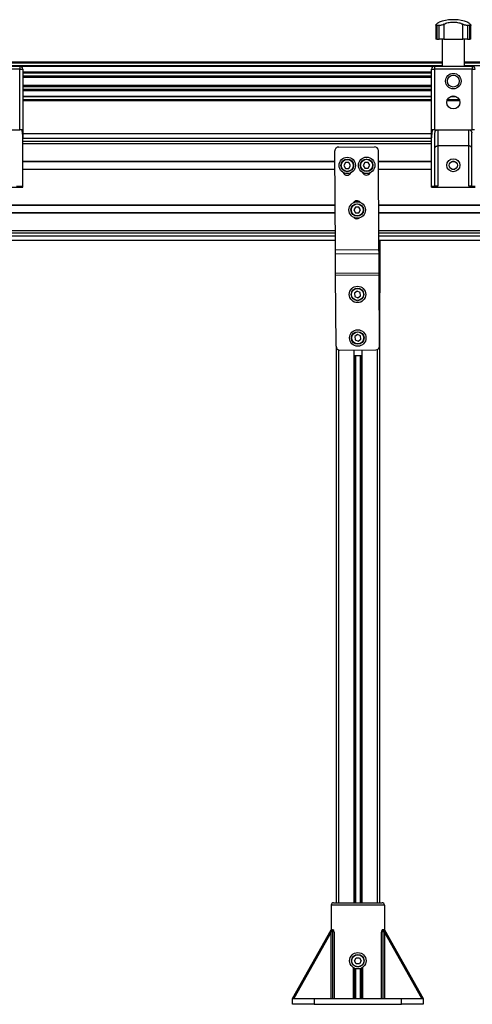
# Model space of a CAD drawing. Header units: millimetres. Extents: x 0 to 420, y 0 to 297.
# Tile 12 of 14: x 237 to 261, y 196 to 247. Entities that reach past the tile are written whole.
import ezdxf

# ---------------------------------------------------------------- set-up
doc = ezdxf.new("R2010")
doc.units = ezdxf.units.MM

msp = doc.modelspace()

# ---------------------------------------------------------------- linework, layer by layer
at = {"color": 7, "linetype": 'Continuous', "lineweight": 25}
for p, q in [((259.69079, 247.36829), (259.69079, 247.36658)), ((259.77843, 247.36829), (259.69079, 247.36829)), ((259.77843, 247.36658), (259.69079, 247.36658)), ((259.86607, 247.36829), (259.77843, 247.36829)), ((259.86607, 247.36658), (259.77843, 247.36658)), ((259.86607, 247.36658), (259.86607, 247.36829)), ((258.87218, 247.08979), (258.87218, 246.36829)), ((259.05191, 247.06685), (258.91948, 247.06685)), ((258.91948, 247.06685), (258.91948, 246.36829)), ((259.05191, 246.36829), (259.05191, 247.06685)), ((259.29221, 247.13442), (259.29221, 246.36829)), ((260.26465, 246.36829), (260.26465, 247.13442)), ((260.63738, 247.06685), (260.50494, 247.06685)), ((260.50494, 247.06685), (260.50494, 246.36829)), ((260.63738, 246.36829), (260.63738, 247.06685)), ((260.68468, 246.36829), (260.68468, 247.09019)), ((258.91948, 246.36829), (258.87218, 246.36829)), ((258.91948, 246.36829), (259.05191, 246.36829)), ((259.29221, 246.36829), (259.05191, 246.36829)), ((259.19635, 246.36829), (259.19635, 244.96829)), ((259.29221, 246.36829), (260.26465, 246.36829)), ((260.50494, 246.36829), (260.26465, 246.36829)), ((260.36051, 244.96829), (260.36051, 246.36829)), ((260.50494, 246.36829), (260.63738, 246.36829)), ((260.68468, 246.36829), (260.63738, 246.36829)), ((235.42843, 244.96829), (237.37843, 244.96829)), ((237.37843, 244.81829), (235.42843, 244.81829)), ((236.98551, 245.19329), (259.19635, 245.19329)), ((236.98551, 245.14329), (259.19635, 245.14329)), ((236.98551, 244.99329), (259.19635, 244.99329)), ((237.37843, 244.96829), (237.37843, 244.81829)), ((237.37843, 241.6788), (237.37843, 244.81829)), ((237.37843, 244.81829), (237.52843, 244.81829)), ((237.39067, 244.96779), (258.79119, 244.96779)), ((237.52843, 244.81829), (237.52843, 241.25464)), ((258.65343, 241.25464), (258.65343, 244.81829)), ((258.65343, 244.81829), (258.80343, 244.81829)), ((258.80343, 244.96829), (258.80343, 244.81829)), ((258.80343, 244.96829), (260.75343, 244.96829)), ((258.80343, 244.81829), (258.80343, 241.6788)), ((260.75343, 244.81829), (258.80343, 244.81829)), ((260.36051, 245.19329), (269.27843, 245.19329)), ((260.36051, 245.14329), (269.27843, 245.14329)), ((260.36051, 244.99329), (269.27843, 244.99329)), ((260.75343, 244.96829), (260.75343, 244.81829)), ((260.75343, 241.6788), (260.75343, 244.81829)), ((260.75343, 244.81829), (260.90343, 244.81829)), ((237.52843, 244.67328), (258.65343, 244.67328)), ((237.52843, 244.61527), (258.65343, 244.61527)), ((237.52843, 244.46584), (258.65343, 244.46584)), ((237.52843, 244.39829), (258.65343, 244.39829)), ((237.52843, 243.98829), (258.65343, 243.98829)), ((237.52843, 243.92074), (258.65343, 243.92074)), ((237.52843, 243.77131), (258.65343, 243.77131)), ((237.52843, 243.7133), (258.65343, 243.7133)), ((237.52843, 243.41879), (258.65343, 243.41879)), ((237.52843, 243.39329), (258.65343, 243.39329)), ((259.62381, 243.39329), (259.93305, 243.39329)), ((259.68923, 243.41879), (259.86763, 243.41879)), ((237.52843, 243.24329), (258.65343, 243.24329)), ((237.52843, 243.19329), (258.65343, 243.19329)), ((259.45608, 243.19329), (260.10077, 243.19329)), ((259.47609, 243.24329), (260.08076, 243.24329)), ((235.42843, 241.6788), (237.37843, 241.6788)), ((237.49023, 241.6788), (237.37843, 241.6788)), ((237.52843, 241.48329), (258.65343, 241.48329)), ((237.52843, 238.76829), (237.52843, 241.25464)), ((237.52843, 241.24329), (258.65343, 241.24329)), ((258.65343, 238.76829), (258.65343, 241.25464)), ((258.80343, 241.6788), (258.69163, 241.6788)), ((258.80343, 241.6788), (260.75343, 241.6788)), ((258.82843, 238.77151), (258.82843, 241.5288)), ((258.97843, 241.6788), (258.97843, 240.8454)), ((260.57843, 240.8454), (260.57843, 241.6788)), ((260.72843, 238.77151), (260.72843, 241.5288)), ((260.86523, 241.6788), (260.75343, 241.6788)), ((237.52843, 241.09329), (258.65343, 241.09329)), ((237.52843, 240.96829), (258.65343, 240.96829)), ((253.85345, 240.78761), (255.70341, 240.79901)), ((260.57843, 240.8454), (258.97843, 240.8454)), ((258.97843, 240.8454), (258.97843, 238.76829)), ((260.57843, 238.76829), (260.57843, 240.8454)), ((253.6862, 235.47361), (253.65468, 240.58638)), ((255.93615, 235.48748), (255.90464, 240.60025)), ((237.52843, 240.05079), (253.65798, 240.05079)), ((237.52843, 240.03829), (253.65806, 240.03829)), ((254.2093, 239.98452), (254.12362, 239.83398)), ((254.12362, 239.83398), (254.21115, 239.68452)), ((254.3825, 239.98558), (254.2093, 239.98452)), ((254.47003, 239.83612), (254.3825, 239.98558)), ((254.38435, 239.68559), (254.47003, 239.83612)), ((255.20928, 239.99068), (255.12361, 239.84015)), ((255.12361, 239.84015), (255.21113, 239.69069)), ((255.38248, 239.99175), (255.20928, 239.99068)), ((255.47001, 239.84228), (255.38248, 239.99175)), ((255.38433, 239.69175), (255.47001, 239.84228)), ((255.90803, 240.05079), (258.65343, 240.05079)), ((255.9081, 240.03829), (258.65343, 240.03829)), ((259.69398, 240.03829), (259.86288, 240.03829)), ((259.7326, 240.05079), (259.82425, 240.05079)), ((237.52843, 239.64829), (253.66047, 239.64829)), ((237.52843, 239.63579), (253.66054, 239.63579)), ((254.21115, 239.68452), (254.38435, 239.68559)), ((255.21113, 239.69069), (255.38433, 239.69175)), ((255.91051, 239.64829), (258.65343, 239.64829)), ((255.91058, 239.63579), (258.65343, 239.63579)), ((259.69398, 239.64829), (259.86288, 239.64829)), ((259.7326, 239.63579), (259.82425, 239.63579)), ((235.27843, 238.71829), (237.52843, 238.71829)), ((237.20343, 238.76829), (237.52843, 238.76829)), ((237.52843, 238.71829), (237.52843, 238.76829)), ((258.65343, 238.76829), (258.97843, 238.76829)), ((258.65343, 238.71829), (258.65343, 238.76829)), ((258.65343, 238.71829), (260.90343, 238.71829)), ((260.57843, 238.76829), (260.90343, 238.76829)), ((219.1719, 237.80079), (253.67185, 237.80079)), ((219.17197, 237.78829), (253.67193, 237.78829)), ((254.72442, 237.6841), (254.63781, 237.5341)), ((254.89762, 237.6841), (254.72442, 237.6841)), ((254.98422, 237.5341), (254.89762, 237.6841)), ((255.9219, 237.80079), (264.77843, 237.80079)), ((255.92197, 237.78829), (262.34343, 237.78829)), ((219.17438, 237.39829), (253.67433, 237.39829)), ((219.17445, 237.38579), (253.67441, 237.38579)), ((254.63781, 237.5341), (254.72442, 237.3841)), ((254.72442, 237.3841), (254.89762, 237.3841)), ((254.89762, 237.3841), (254.98422, 237.5341)), ((255.92438, 237.39829), (262.34343, 237.39829)), ((255.92445, 237.38579), (264.77843, 237.38579)), ((219.18011, 236.46829), (253.68007, 236.46829)), ((219.18088, 236.34329), (253.68084, 236.34329)), ((219.1818, 236.19329), (253.68176, 236.19329)), ((255.93011, 236.46829), (264.77843, 236.46829)), ((255.93088, 236.34329), (264.77843, 236.34329)), ((255.9318, 236.19329), (264.77843, 236.19329)), ((253.68324, 235.95329), (219.18328, 235.95329)), ((264.77843, 235.95329), (255.93328, 235.95329)), ((256.0001, 235.47361), (256.00306, 235.95329)), ((253.6862, 235.47361), (255.93615, 235.48748)), ((253.68751, 235.26148), (253.6862, 235.47361)), ((253.68751, 235.26148), (255.93746, 235.27535)), ((253.69363, 234.2683), (253.68751, 235.26148)), ((255.93746, 235.27535), (255.93615, 235.48748)), ((256.0001, 235.47361), (255.93624, 235.474)), ((255.99945, 235.36755), (255.93689, 235.36793)), ((255.94358, 234.28217), (255.93746, 235.27535)), ((255.99332, 234.37437), (255.99945, 235.36755)), ((255.99945, 235.36755), (256.0001, 235.47361)), ((253.69363, 234.2683), (255.94358, 234.28217)), ((253.69428, 234.16224), (253.69363, 234.2683)), ((253.69428, 234.16224), (255.94424, 234.17611)), ((253.71694, 230.48657), (253.69428, 234.16224)), ((255.99332, 234.37437), (255.94301, 234.37468)), ((255.94424, 234.17611), (255.94358, 234.28217)), ((255.96689, 230.50044), (255.94424, 234.17611)), ((255.99202, 234.16224), (255.94432, 234.16253)), ((255.96936, 230.48657), (255.99202, 234.16224)), ((255.99202, 234.16224), (255.99332, 234.37437)), ((255.96815, 234.00251), (255.94531, 234.00251)), ((255.96815, 233.97751), (255.94546, 233.97751)), ((255.94546, 233.97751), (255.96815, 233.97751)), ((255.96815, 234.00251), (255.96815, 233.97751)), ((255.96815, 233.97751), (255.96815, 201.72751)), ((254.8068, 233.34066), (254.66698, 233.23842)), ((254.66698, 233.23842), (254.68561, 233.06622)), ((254.96524, 233.27069), (254.8068, 233.34066)), ((254.84406, 232.99626), (254.98387, 233.09849)), ((254.98387, 233.09849), (254.96524, 233.27069)), ((254.68561, 233.06622), (254.84406, 232.99626)), ((254.82066, 231.0907), (254.68085, 230.98846)), ((254.97911, 231.02073), (254.82066, 231.0907)), ((254.68085, 230.98846), (254.69948, 230.81626)), ((254.69948, 230.81626), (254.85793, 230.7463)), ((254.85793, 230.7463), (254.99774, 230.84853)), ((254.99774, 230.84853), (254.97911, 231.02073)), ((253.71815, 230.46579), (253.71815, 201.72751)), ((253.84315, 230.30191), (253.84315, 201.72751)), ((253.91817, 230.28781), (255.76813, 230.29921)), ((254.63565, 230.29223), (254.63565, 201.72751)), ((255.05065, 230.29479), (255.05065, 201.72751)), ((255.84315, 230.31431), (255.84315, 201.72751)), ((255.96815, 230.46579), (255.96936, 230.48657)), ((254.63565, 230.01723), (255.05065, 230.01978)), ((254.68985, 230.01756), (254.68985, 201.72751)), ((254.71855, 230.01774), (254.71855, 201.72751)), ((254.96774, 230.01927), (254.96774, 201.72751)), ((254.99645, 230.01945), (254.99645, 201.72751)), ((253.46815, 201.60251), (253.46815, 200.20527)), ((256.21815, 201.60251), (253.46815, 201.60251)), ((253.59315, 201.72751), (256.09315, 201.72751)), ((256.21815, 201.60251), (256.21815, 200.20527)), ((251.46815, 196.77751), (253.46815, 200.32751)), ((253.46815, 200.20527), (251.53702, 196.77751)), ((253.46815, 196.77751), (253.46815, 200.20527)), ((253.52815, 200.32751), (253.52815, 196.77751)), ((253.52815, 200.32751), (253.55815, 200.32751)), ((253.55815, 196.77751), (253.55815, 200.32751)), ((253.61815, 200.20527), (253.61815, 196.77751)), ((256.06815, 196.77751), (256.06815, 200.20527)), ((256.12815, 200.32751), (256.12815, 196.77751)), ((256.12815, 200.32751), (256.15815, 200.32751)), ((256.15815, 196.77751), (256.15815, 200.32751)), ((256.21815, 200.32751), (258.21815, 196.77751)), ((256.21815, 200.20527), (256.21815, 196.77751)), ((258.14928, 196.77751), (256.21815, 200.20527)), ((254.66994, 198.72751), (254.75655, 198.87751)), ((254.75655, 198.57751), (254.66994, 198.72751)), ((254.75655, 198.87751), (254.92975, 198.87751)), ((254.92975, 198.57751), (254.75655, 198.57751)), ((254.92975, 198.87751), (255.01635, 198.72751)), ((255.01635, 198.72751), (254.92975, 198.57751)), ((254.59315, 198.38382), (254.59315, 196.77751)), ((254.63565, 198.35661), (254.63565, 196.77751)), ((254.68985, 198.33112), (254.68985, 196.77751)), ((254.71855, 198.32118), (254.71855, 196.77751)), ((254.96774, 198.32118), (254.96774, 196.77751)), ((254.99645, 198.33112), (254.99645, 196.77751)), ((255.05065, 198.35661), (255.05065, 196.77751)), ((255.09315, 196.77751), (255.09315, 198.38382)), ((251.46815, 196.47751), (251.46815, 196.77751)), ((251.46815, 196.77751), (252.59315, 196.77751)), ((252.59315, 196.47751), (251.46815, 196.47751)), ((252.59315, 196.77751), (252.59315, 196.47751)), ((252.59315, 196.77751), (253.52815, 196.77751)), ((252.59315, 196.47751), (257.09315, 196.47751)), ((253.52815, 196.77751), (253.55815, 196.77751)), ((253.55815, 196.77751), (256.12815, 196.77751)), ((256.12815, 196.77751), (256.15815, 196.77751)), ((256.15815, 196.77751), (257.09315, 196.77751)), ((257.09315, 196.47751), (257.09315, 196.77751)), ((257.09315, 196.77751), (258.21815, 196.77751)), ((258.21815, 196.47751), (257.09315, 196.47751)), ((258.21815, 196.77751), (258.21815, 196.47751))]:
    msp.add_line(p, q, dxfattribs=at)
for centre, radius in [((259.77843, 244.19329), 0.40029), ((259.77843, 244.19329), 0.3079), ((259.77843, 243.09329), 0.3375), ((254.29683, 239.83505), 0.425), ((255.29681, 239.84122), 0.425), ((254.29683, 239.83505), 0.325), ((254.29683, 239.83505), 0.31), ((255.29681, 239.84122), 0.325), ((255.29681, 239.84122), 0.31), ((259.77843, 239.84329), 0.3375), ((259.77843, 239.84329), 0.2125), ((254.81102, 237.5341), 0.425), ((254.81102, 237.5341), 0.325), ((254.81102, 237.5341), 0.31), ((254.82543, 233.16846), 0.425), ((254.82543, 233.16846), 0.325), ((254.82543, 233.16846), 0.31), ((254.8393, 230.9185), 0.425), ((254.8393, 230.9185), 0.325), ((254.8393, 230.9185), 0.31), ((254.84315, 198.72751), 0.425), ((254.84315, 198.72751), 0.325), ((254.84315, 198.72751), 0.31)]:
    msp.add_circle(centre, radius, dxfattribs=at)
for centre, radius, start, end in [((259.77843, 245.11829), 2.25, 92.232359, 108.829134), ((259.77843, 245.11829), 2.25, 71.172918, 87.767641), ((237.37843, 244.81829), 0.15, 0, 90), ((258.80343, 244.81829), 0.15, 90, 180), ((260.75343, 244.81829), 0.15, 0, 90), ((253.85468, 240.58761), 0.2, 90.353162, 180.353162), ((255.70464, 240.59902), 0.2, 0.353162, 90.353162), ((254.28614, 239.54025), 0.2125, 200.65714, 335.192047), ((255.28612, 239.54642), 0.2125, 200.657141, 335.192047), ((254.79692, 237.79337), 0.2125, 41.187966, 145.0372), ((254.8, 237.29338), 0.2125, 226.468124, 308.291467), ((255.86815, 234.00251), 0.1, 0, 39.857213), ((253.91693, 230.4878), 0.2, 180.353162, 270.353162), ((255.7669, 230.49921), 0.2, 270.353162, 0.353162), ((253.59315, 201.60251), 0.125, 90, 180), ((256.09315, 201.60251), 0.125, 0, 90)]:
    msp.add_arc(centre, radius, start, end, dxfattribs=at)
for centre, major_axis, start_param, end_param in [((253.52815, 200.20527), (0, -0.12224), 3.14159265, 4.71238898), ((253.55815, 200.20527), (0, -0.12224), 1.57079633, 3.14159265), ((256.12815, 200.20527), (0, 0.12224), 0, 1.57079633), ((256.15815, 200.20527), (0, 0.12224), 4.71238898, 6.28318531)]:
    msp.add_ellipse(centre, major_axis=major_axis, ratio=0.49084373, start_param=start_param, end_param=end_param, dxfattribs=at)
for points, knots in [([(258.91948, 247.06685), (258.90743, 247.06776), (258.88335, 247.06959), (258.86997, 247.08363), (258.8738, 247.1051), (258.89456, 247.12406), (258.9059, 247.13442)], [0, 0, 0, 0, 0.2331432, 0.46598224, 0.70829004, 1, 1, 1, 1]), ([(259.05245, 247.24755), (259.05168, 247.24697), (259.04999, 247.2457), (259.02763, 247.22886), (258.99065, 247.20067), (258.94831, 247.16794), (258.91715, 247.14332), (258.9059, 247.13442)], [0, 0, 0, 0, 0.19223781, 0.42286837, 0.64450032, 0.87162104, 1, 1, 1, 1]), ([(259.29221, 247.13442), (259.27137, 247.12432), (259.22964, 247.10408), (259.15667, 247.08089), (259.09479, 247.06852), (259.06381, 247.06731), (259.05191, 247.06685)], [0, 0, 0, 0, 0.28482414, 0.57045716, 0.83508046, 1, 1, 1, 1]), ([(259.29221, 247.13442), (259.32554, 247.15056), (259.39305, 247.18324), (259.50818, 247.21822), (259.63214, 247.24147), (259.75766, 247.25035), (259.88213, 247.24575), (259.99924, 247.22906), (260.11045, 247.20062), (260.19816, 247.16795), (260.24701, 247.14332), (260.26465, 247.13442)], [0, 0, 0, 0, 0.11925981, 0.24158658, 0.3609602, 0.48426569, 0.59620844, 0.71149815, 0.82228956, 0.93582475, 1, 1, 1, 1]), ([(260.50494, 247.06685), (260.48773, 247.06776), (260.45331, 247.06959), (260.39151, 247.08363), (260.32519, 247.1051), (260.28604, 247.12406), (260.26465, 247.13442)], [0, 0, 0, 0, 0.2331432, 0.46598224, 0.70829004, 1, 1, 1, 1]), ([(260.65096, 247.13442), (260.63049, 247.15054), (260.58903, 247.18319), (260.54295, 247.21843), (260.51356, 247.24069), (260.50133, 247.24986), (260.50409, 247.24779), (260.50441, 247.24755)], [0, 0, 0, 0, 0.23851413, 0.48316204, 0.7219038, 0.96850911, 1, 1, 1, 1]), ([(260.65096, 247.13442), (260.66204, 247.12432), (260.68424, 247.10408), (260.68717, 247.08089), (260.66905, 247.06852), (260.64617, 247.06731), (260.63738, 247.06685)], [0, 0, 0, 0, 0.284824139, 0.570457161, 0.835080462, 1, 1, 1, 1]), ([(237.52843, 241.25464), (237.52416, 241.35136), (237.51796, 241.49209), (237.49684, 241.63432), (237.49023, 241.6788)], [0, 0, 0, 0, 0.68726798, 1, 1, 1, 1]), ([(258.69163, 241.6788), (258.67779, 241.58117), (258.65764, 241.43887), (258.65443, 241.29865), (258.65343, 241.25464)], [0, 0, 0, 0, 0.68614256, 1, 1, 1, 1]), ([(258.82843, 241.5288), (258.83012, 241.54587), (258.83351, 241.58), (258.86009, 241.62553), (258.89909, 241.65941), (258.94108, 241.67651), (258.96818, 241.67817), (258.97843, 241.6788)], [0, 0, 0, 0, 0.21993775, 0.43998911, 0.65706839, 0.87031767, 1, 1, 1, 1]), ([(260.57843, 241.6788), (260.5951, 241.67718), (260.62844, 241.67393), (260.67293, 241.64868), (260.70681, 241.61148), (260.72558, 241.56921), (260.72759, 241.54072), (260.72843, 241.5288)], [0, 0, 0, 0, 0.21020855, 0.42037916, 0.63166541, 0.84588019, 1, 1, 1, 1]), ([(258.82843, 240.72668), (258.82843, 240.72679), (258.82844, 240.73847), (258.83358, 240.76462), (258.85725, 240.80023), (258.89481, 240.82688), (258.9359, 240.84249), (258.96424, 240.84443), (258.97843, 240.8454)], [0, 0, 0, 0, 0.00207961, 0.21400299, 0.4760039, 0.68406806, 0.84175461, 1, 1, 1, 1]), ([(260.72843, 240.72668), (260.72843, 240.72679), (260.72841, 240.73847), (260.72328, 240.76462), (260.69961, 240.80023), (260.66204, 240.82688), (260.62095, 240.84249), (260.59262, 240.84443), (260.57843, 240.8454)], [0, 0, 0, 0, 0.00207961, 0.21400299, 0.4760039, 0.68406806, 0.84175461, 1, 1, 1, 1]), ([(258.97843, 238.76829), (258.96157, 238.76829), (258.92784, 238.76829), (258.88289, 238.76838), (258.84897, 238.76889), (258.83099, 238.76995), (258.82916, 238.77106), (258.82843, 238.77151)], [0, 0, 0, 0, 0.21465102, 0.42930248, 0.64393626, 0.85850128, 1, 1, 1, 1]), ([(260.72843, 238.77151), (260.72677, 238.77086), (260.72346, 238.76956), (260.69763, 238.76865), (260.65959, 238.76832), (260.61741, 238.76829), (260.58952, 238.76829), (260.57843, 238.76829)], [0, 0, 0, 0, 0.21463845, 0.42928258, 0.64382391, 0.85841112, 1, 1, 1, 1])]:
    msp.add_open_spline(points, degree=3, knots=knots, dxfattribs=at)

doc.saveas('drawing.dxf')
